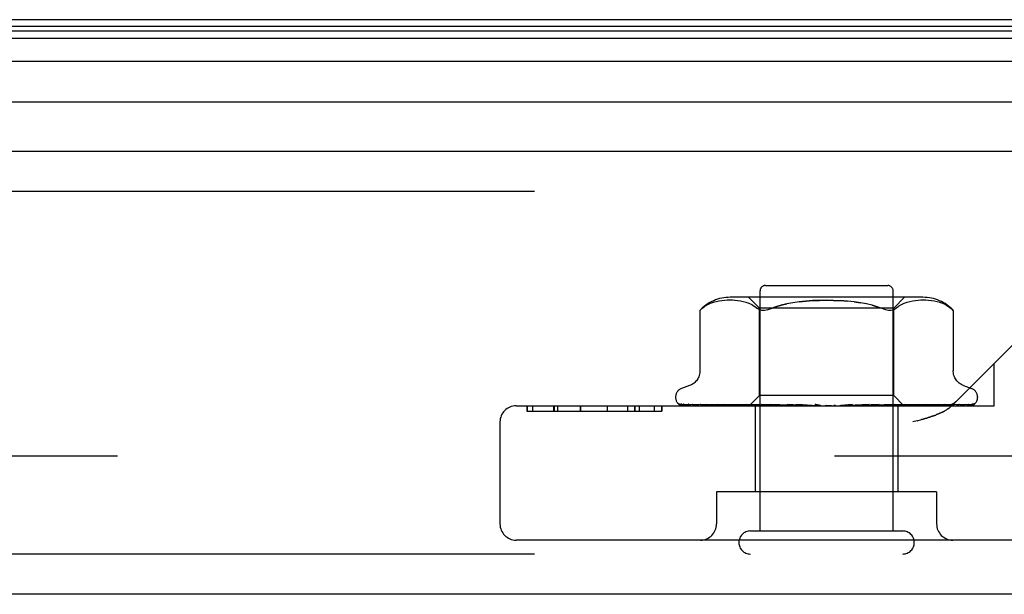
# Model space of a CAD drawing. Header units: inches. Extents: x 0 to 243, y 0 to 157.
# Tile 237 of 256: x 100.02 to 101.85, y 129.18 to 130.25. Entities that reach past the tile are written whole.
import ezdxf

# ---------------------------------------------------------------- set-up
doc = ezdxf.new("R2010")
doc.units = ezdxf.units.IN
doc.header["$LTSCALE"] = 13.357143
doc.header["$MEASUREMENT"] = 0
doc.linetypes.add('HIDDEN', pattern=[0.2, 0.1, -0.1])
doc.layers.get('0').update_dxf_attribs({"linetype": 'CONTINUOUS'})
doc.layers.add('DEFAULT_2', color=8, linetype='HIDDEN')
doc.layers.add('RIGHTHAND_DOOR_ASSEMBLY', color=7, linetype='CONTINUOUS')

msp = doc.modelspace()

# ---------------------------------------------------------------- linework, layer by layer
at = {"color": 7, "linetype": 'Continuous'}
msp.add_line((102.6885, 130.2483), (46.1885, 130.2483), dxfattribs=at)
at = {"layer": 'DEFAULT_2', "color": 8, "linetype": 'HIDDEN'}
msp.add_line((102.8709, 129.4358), (75.9075, 129.4358), dxfattribs=at)
at = {"layer": 'RIGHTHAND_DOOR_ASSEMBLY', "color": 7, "linetype": 'Continuous'}
for p, q in [((75.0706, 130.2277), (103.6824, 130.2277)), ((75.0729, 130.2364), (103.68, 130.2364)), ((75.0638, 130.214), (103.6892, 130.214)), ((103.6981, 130.1706), (75.0548, 130.1706)), ((75.0832, 130.0954), (103.6697, 130.0954))]:
    msp.add_line(p, q, dxfattribs=at)
at = {"layer": 'RIGHTHAND_DOOR_ASSEMBLY', "color": 3, "linetype": 'Continuous'}
for p, q in [((75.1052, 130.0033), (103.6477, 130.0033)), ((103.6477, 129.1783), (75.1052, 129.1783))]:
    msp.add_line(p, q, dxfattribs=at)
at = {"layer": 'RIGHTHAND_DOOR_ASSEMBLY', "color": 8, "linetype": 'HIDDEN'}
for p, q in [((103.6477, 129.9283), (75.1052, 129.9283)), ((101.4067, 129.7533), (101.6347, 129.7533)), ((101.3967, 129.2963), (101.3967, 129.7433)), ((101.6447, 129.2963), (101.6447, 129.7433)), ((101.2886, 129.7104), (101.2935, 129.7141)), ((101.304, 129.7196), (101.2987, 129.7171)), ((101.3095, 129.7216), (101.304, 129.7196)), ((101.3149, 129.7231), (101.3094, 129.7216)), ((101.3203, 129.7242), (101.3148, 129.7231)), ((101.3256, 129.725), (101.3202, 129.7242)), ((101.3307, 129.7255), (101.3255, 129.725)), ((101.3356, 129.7258), (101.3306, 129.7255)), ((101.3405, 129.7258), (101.3355, 129.7258)), ((101.3453, 129.7258), (101.3404, 129.7258)), ((101.7003, 129.7314), (101.3411, 129.7314)), ((101.3501, 129.7255), (101.3452, 129.7258)), ((101.3551, 129.725), (101.35, 129.7255)), ((101.3602, 129.7242), (101.355, 129.725)), ((101.3656, 129.7231), (101.3602, 129.7242)), ((101.3711, 129.7216), (101.3656, 129.7231)), ((101.3767, 129.7196), (101.3711, 129.7216)), ((101.3955, 129.7114), (101.3755, 129.7314)), ((101.3821, 129.7171), (101.3766, 129.7196)), ((101.5719, 129.7231), (101.5837, 129.7214)), ((101.6055, 129.7167), (101.6152, 129.7138)), ((101.646, 129.7114), (101.666, 129.7314)), ((101.6494, 129.7104), (101.6543, 129.714)), ((101.6594, 129.7171), (101.6543, 129.714)), ((101.6648, 129.7196), (101.6594, 129.7171)), ((101.6703, 129.7216), (101.6648, 129.7196)), ((101.6759, 129.7231), (101.6703, 129.7216)), ((101.6813, 129.7242), (101.6758, 129.7231)), ((101.6864, 129.725), (101.6812, 129.7242)), ((101.6914, 129.7255), (101.6864, 129.725)), ((101.6962, 129.7258), (101.6913, 129.7255)), ((101.701, 129.7258), (101.6962, 129.7258)), ((101.7059, 129.7258), (101.7009, 129.7258)), ((101.7109, 129.7255), (101.7058, 129.7258)), ((101.716, 129.725), (101.7108, 129.7255)), ((101.7213, 129.7242), (101.7159, 129.725)), ((101.7266, 129.7231), (101.7211, 129.7242)), ((101.7321, 129.7216), (101.7265, 129.7231)), ((101.7375, 129.7196), (101.732, 129.7216)), ((101.7428, 129.7171), (101.7374, 129.7196)), ((101.2847, 129.707), (101.2853, 129.7075)), ((101.2847, 129.707), (101.2847, 129.5945)), ((101.2857, 129.7079), (101.285, 129.7073)), ((101.287, 129.709), (101.2886, 129.7104)), ((101.646, 129.7114), (101.3955, 129.7114)), ((101.3955, 129.5483), (101.3955, 129.7114)), ((101.646, 129.5483), (101.646, 129.7114)), ((101.9329, 129.7086), (101.7545, 129.5301)), ((101.7567, 129.7071), (101.7568, 129.707)), ((101.7568, 129.707), (101.7568, 129.5945)), ((101.8332, 129.5293), (101.8332, 129.6088)), ((101.2655, 129.567), (101.2504, 129.5615)), ((101.776, 129.567), (101.791, 129.5615)), ((101.3765, 129.5293), (101.3955, 129.5483)), ((101.646, 129.5483), (101.3955, 129.5483)), ((101.6648, 129.5295), (101.646, 129.5483)), ((101.2395, 129.5458), (101.2395, 129.545)), ((101.2437, 129.5342), (101.2438, 129.5341)), ((101.3774, 129.5301), (101.2483, 129.532)), ((101.3788, 129.5301), (101.2514, 129.532)), ((101.3812, 129.5301), (101.2551, 129.532)), ((101.2631, 129.5321), (101.263, 129.5322)), ((101.3853, 129.5301), (101.2642, 129.532)), ((101.2715, 129.532), (101.2709, 129.532)), ((101.3901, 129.5301), (101.2715, 129.532)), ((101.2863, 129.532), (101.2859, 129.532)), ((101.3966, 129.5301), (101.2863, 129.532)), ((101.2969, 129.532), (101.2967, 129.532)), ((101.2968, 129.532), (101.3025, 129.5312)), ((101.4037, 129.5301), (101.2969, 129.532)), ((101.2969, 129.532), (101.2969, 129.532)), ((101.3025, 129.5312), (101.3093, 129.5304)), ((101.4125, 129.5301), (101.3169, 129.532)), ((101.4216, 129.5301), (101.3304, 129.532)), ((101.3304, 129.532), (101.3305, 129.532)), ((101.3414, 129.5308), (101.3493, 129.53)), ((101.3493, 129.53), (101.3554, 129.5293)), ((101.4323, 129.5301), (101.3548, 129.532)), ((101.443, 129.5301), (101.3708, 129.532)), ((101.3708, 129.532), (101.3711, 129.532)), ((101.3711, 129.532), (101.3877, 129.5304)), ((101.3765, 129.5293), (101.3774, 129.5301)), ((101.3788, 129.5301), (101.3787, 129.5301)), ((101.3812, 129.5301), (101.3813, 129.5301)), ((101.3817, 129.5293), (101.385, 129.5301)), ((101.3853, 129.5301), (101.385, 129.5301)), ((101.3877, 129.5304), (101.3986, 129.5293)), ((101.3901, 129.5301), (101.3903, 129.5301)), ((101.3936, 129.5293), (101.3903, 129.5301)), ((101.3915, 129.5293), (101.3963, 129.5301)), ((101.3966, 129.5301), (101.3963, 129.5301)), ((101.4554, 129.5301), (101.3988, 129.532)), ((101.4037, 129.5301), (101.404, 129.5301)), ((101.4088, 129.5293), (101.404, 129.5301)), ((101.4059, 129.5293), (101.4121, 129.5301)), ((101.4125, 129.5301), (101.4121, 129.5301)), ((101.4673, 129.5301), (101.4167, 129.532)), ((101.4167, 129.532), (101.417, 129.532)), ((101.417, 129.532), (101.4462, 129.5293)), ((101.4216, 129.5301), (101.4219, 129.5301)), ((101.428, 129.5293), (101.4219, 129.5301)), ((101.4245, 129.5293), (101.4318, 129.5301)), ((101.4323, 129.5301), (101.4318, 129.5301)), ((101.443, 129.5301), (101.4434, 129.5301)), ((101.4506, 129.5293), (101.4434, 129.5301)), ((101.4466, 129.5293), (101.4547, 129.5301)), ((101.4809, 129.5301), (101.4473, 129.532)), ((101.4554, 129.5301), (101.4547, 129.5301)), ((101.4937, 129.5301), (101.4665, 129.532)), ((101.4665, 129.532), (101.4666, 129.532)), ((101.4666, 129.532), (101.4965, 129.5293)), ((101.4673, 129.5301), (101.4676, 129.5301)), ((101.4757, 129.5293), (101.4676, 129.5301)), ((101.4714, 129.5293), (101.48, 129.5301)), ((101.4809, 129.5301), (101.48, 129.5301)), ((101.4937, 129.5301), (101.4938, 129.5301)), ((101.5025, 129.5293), (101.4938, 129.5301)), ((101.4979, 129.5293), (101.5068, 129.5301)), ((101.5299, 129.5293), (101.521, 129.5301)), ((101.5253, 129.5293), (101.5341, 129.5301)), ((101.5687, 129.532), (101.5471, 129.5301)), ((101.5471, 129.5301), (101.5481, 129.5301)), ((101.557, 129.5293), (101.5481, 129.5301)), ((101.5525, 129.5293), (101.5609, 129.5301)), ((101.5611, 129.5301), (101.5609, 129.5301)), ((101.6003, 129.532), (101.5611, 129.5301)), ((101.6, 129.532), (101.5703, 129.5293)), ((101.6189, 129.532), (101.5736, 129.5301)), ((101.5736, 129.5301), (101.5743, 129.5301)), ((101.5827, 129.5293), (101.5743, 129.5301)), ((101.5786, 129.5293), (101.5862, 129.5301)), ((101.5866, 129.5301), (101.5862, 129.5301)), ((101.6483, 129.532), (101.5866, 129.5301)), ((101.6653, 129.532), (101.5979, 129.5301)), ((101.5979, 129.5301), (101.5985, 129.5301)), ((101.6063, 129.5293), (101.5985, 129.5301)), ((101.6, 129.532), (101.6003, 129.532)), ((101.6025, 129.5293), (101.6092, 129.5301)), ((101.6095, 129.5301), (101.6092, 129.5301)), ((101.6916, 129.532), (101.6095, 129.5301)), ((101.6195, 129.5293), (101.648, 129.532)), ((101.7065, 129.532), (101.6195, 129.5301)), ((101.6195, 129.5301), (101.6199, 129.5301)), ((101.6267, 129.5293), (101.6199, 129.5301)), ((101.6235, 129.5293), (101.629, 129.5301)), ((101.6293, 129.5301), (101.629, 129.5301)), ((101.7287, 129.532), (101.6293, 129.5301)), ((101.7409, 129.532), (101.6374, 129.5301)), ((101.6374, 129.5301), (101.6378, 129.5301)), ((101.6433, 129.5293), (101.6378, 129.5301)), ((101.6408, 129.5293), (101.6449, 129.5301)), ((101.645, 129.5301), (101.6449, 129.5301)), ((101.6451, 129.5301), (101.645, 129.5301)), ((101.7583, 129.532), (101.6451, 129.5301)), ((101.648, 129.532), (101.6483, 129.532)), ((101.7673, 129.532), (101.6511, 129.5301)), ((101.6511, 129.5301), (101.6514, 129.5301)), ((101.6555, 129.5293), (101.6514, 129.5301)), ((101.6538, 129.5293), (101.6562, 129.5301)), ((101.6564, 129.5301), (101.6562, 129.5301)), ((101.7793, 129.532), (101.6564, 129.5301)), ((101.7849, 129.532), (101.6601, 129.5301)), ((101.6601, 129.5301), (101.6602, 129.5301)), ((101.6628, 129.5293), (101.6602, 129.5301)), ((101.6628, 129.5301), (101.6627, 129.5301)), ((101.791, 129.532), (101.6628, 129.5301)), ((101.7928, 129.532), (101.664, 129.5301)), ((101.664, 129.5301), (101.6641, 129.5301)), ((101.6648, 129.5295), (101.6641, 129.5301)), ((101.6798, 129.5308), (101.6914, 129.532)), ((101.6914, 129.532), (101.6916, 129.532)), ((101.7055, 129.5293), (101.7113, 129.53)), ((101.7113, 129.53), (101.7187, 129.5308)), ((101.7288, 129.532), (101.7287, 129.532)), ((101.741, 129.532), (101.7409, 129.532)), ((101.7587, 129.532), (101.7583, 129.532)), ((101.7802, 129.5321), (101.7793, 129.532)), ((101.7962, 129.5331), (101.7963, 129.5331)), ((101.802, 129.5458), (101.802, 129.545)), ((100.9422, 129.5293), (101.8332, 129.5293)), ((100.9621, 129.5293), (100.9621, 129.5193)), ((100.9621, 129.5193), (101.2138, 129.5193)), ((100.9629, 129.5293), (100.9629, 129.5193)), ((100.973, 129.5293), (100.973, 129.5193)), ((101.0117, 129.5293), (101.0117, 129.5193)), ((101.013, 129.5293), (101.013, 129.5193)), ((101.0191, 129.5293), (101.0191, 129.5193)), ((101.0617, 129.5293), (101.0617, 129.5193)), ((101.0621, 129.5293), (101.0621, 129.5193)), ((101.1118, 129.5293), (101.1118, 129.5193)), ((101.1119, 129.5293), (101.1119, 129.5193)), ((101.1495, 129.5293), (101.1495, 129.5193)), ((101.1632, 129.5193), (101.1632, 129.5293)), ((101.1636, 129.5293), (101.1636, 129.5193)), ((101.1716, 129.5293), (101.1716, 129.5193)), ((101.1993, 129.5293), (101.1993, 129.5193)), ((101.2137, 129.5293), (101.2137, 129.5193)), ((101.2138, 129.5193), (101.2138, 129.5293)), ((101.3877, 129.5293), (101.3877, 129.3693)), ((101.6537, 129.5293), (101.6537, 129.3693)), ((101.665, 129.5293), (101.6648, 129.5295)), ((100.9122, 129.4993), (100.9122, 129.3093)), ((101.6897, 129.5016), (101.6813, 129.4993)), ((101.6897, 129.5016), (101.6973, 129.5037)), ((101.7257, 129.3693), (101.3157, 129.3693)), ((101.3157, 129.3693), (101.3157, 129.3093)), ((101.7257, 129.3693), (101.7257, 129.3093)), ((101.3787, 129.2963), (101.6627, 129.2963)), ((102.0992, 129.2793), (100.9422, 129.2793)), ((103.6477, 129.2533), (75.1052, 129.2533))]:
    msp.add_line(p, q, dxfattribs=at)
for points in [[(101.2987, 129.7172), (101.2935, 129.7141), (101.2886, 129.7104)], [(101.382, 129.7171), (101.3871, 129.714), (101.392, 129.7104)], [(101.5339, 129.7257), (101.5207, 129.7259), (101.5076, 129.7257), (101.4946, 129.7252), (101.4819, 129.7243), (101.4695, 129.7231), (101.4577, 129.7214), (101.4465, 129.7193), (101.4359, 129.7167), (101.4262, 129.7138), (101.4173, 129.7104)], [(101.4173, 129.7104), (101.4262, 129.7138), (101.4359, 129.7167), (101.4465, 129.7193)], [(101.4696, 129.7231), (101.4819, 129.7243), (101.4946, 129.7252), (101.5076, 129.7257), (101.5207, 129.7259), (101.5339, 129.7257), (101.5469, 129.7252), (101.5596, 129.7243)], [(101.6242, 129.7104), (101.6152, 129.7138), (101.6055, 129.7167), (101.595, 129.7193), (101.5837, 129.7214), (101.5719, 129.7231), (101.5596, 129.7243), (101.5469, 129.7252)], [(101.7428, 129.7172), (101.7479, 129.7141), (101.7529, 129.7104)], [(101.2848, 129.7071), (101.2847, 129.707), (101.2847, 129.707)], [(101.2857, 129.7079), (101.2863, 129.7085), (101.287, 129.709)], [(101.2873, 129.7093), (101.2867, 129.7088), (101.2861, 129.7083)], [(101.4109, 129.7082), (101.408, 129.7075), (101.4053, 129.7071), (101.4027, 129.707), (101.4003, 129.7071), (101.398, 129.7075), (101.3959, 129.7082), (101.3938, 129.7092), (101.392, 129.7104)], [(101.4109, 129.7082), (101.414, 129.7092), (101.4173, 129.7104)], [(101.6434, 129.7075), (101.6412, 129.7071), (101.6388, 129.707), (101.6362, 129.7071), (101.6335, 129.7075), (101.6306, 129.7082), (101.6275, 129.7092), (101.6242, 129.7104)], [(101.6434, 129.7075), (101.6456, 129.7082), (101.6476, 129.7092), (101.6494, 129.7104)], [(101.7529, 129.7104), (101.7541, 129.7094), (101.7551, 129.7085), (101.7558, 129.7078), (101.7564, 129.7074)], [(101.7567, 129.7071), (101.7564, 129.7074), (101.7558, 129.7078), (101.7551, 129.7085), (101.7541, 129.7094), (101.7529, 129.7104)], [(101.2847, 129.5944), (101.2847, 129.5932), (101.2844, 129.5906), (101.284, 129.5882), (101.2834, 129.5858), (101.2826, 129.5836), (101.2817, 129.5815), (101.2806, 129.5795), (101.2794, 129.5777), (101.2781, 129.576), (101.2767, 129.5744), (101.2753, 129.573), (101.2738, 129.5716), (101.2722, 129.5705), (101.2706, 129.5694), (101.2689, 129.5685), (101.2673, 129.5677), (101.2655, 129.567)], [(101.776, 129.567), (101.7742, 129.5677), (101.7725, 129.5685), (101.7709, 129.5694), (101.7693, 129.5705), (101.7677, 129.5716), (101.7662, 129.573), (101.7647, 129.5744), (101.7633, 129.576), (101.762, 129.5777), (101.7608, 129.5795), (101.7598, 129.5815), (101.7588, 129.5836), (101.7581, 129.5858), (101.7574, 129.5882), (101.757, 129.5906), (101.7568, 129.5932), (101.7568, 129.5944)], [(101.2505, 129.5293), (101.2492, 129.5299), (101.248, 129.5305), (101.247, 129.5311), (101.2461, 129.5317), (101.2454, 129.5323), (101.2448, 129.5329), (101.2443, 129.5334), (101.244, 129.5337), (101.2438, 129.534), (101.2437, 129.5341), (101.2437, 129.5342)], [(101.2483, 129.532), (101.2481, 129.532), (101.2475, 129.532), (101.2469, 129.5322), (101.2464, 129.5323), (101.2459, 129.5325), (101.2455, 129.5327), (101.2451, 129.5329), (101.2448, 129.5331), (101.2447, 129.5332)], [(101.2447, 129.5332), (101.2455, 129.5326), (101.2468, 129.5319), (101.248, 129.5313), (101.2493, 129.5307), (101.2507, 129.5302), (101.2522, 129.5298), (101.2539, 129.5293)], [(101.2514, 129.532), (101.251, 129.532), (101.2504, 129.5321), (101.2499, 129.5322), (101.2495, 129.5323), (101.2492, 129.5325), (101.249, 129.5325), (101.2489, 129.5326), (101.2489, 129.5326)], [(101.2489, 129.5326), (101.2489, 129.5326), (101.2491, 129.5325), (101.2493, 129.5323), (101.2496, 129.5321), (101.25, 129.5319), (101.2505, 129.5316), (101.2509, 129.5313), (101.2514, 129.531), (101.252, 129.5307), (101.2526, 129.5304), (101.2532, 129.5301), (101.2539, 129.5298), (101.2546, 129.5295), (101.255, 129.5293)], [(101.2551, 129.532), (101.2545, 129.532), (101.254, 129.5321), (101.2537, 129.5322)], [(101.2537, 129.5322), (101.255, 129.5318), (101.2568, 129.5314), (101.2587, 129.5309), (101.2607, 129.5305), (101.2627, 129.53), (101.2648, 129.5296), (101.2665, 129.5293)], [(101.263, 129.5322), (101.2632, 129.5321), (101.2634, 129.532), (101.2638, 129.5318)], [(101.2642, 129.532), (101.2639, 129.532), (101.2634, 129.5321), (101.2632, 129.5321), (101.2631, 129.5321)], [(101.2638, 129.5318), (101.2647, 129.5313), (101.2652, 129.531), (101.2658, 129.5307), (101.2664, 129.5304), (101.267, 129.5301), (101.2677, 129.5298), (101.2684, 129.5296), (101.269, 129.5293)], [(101.2709, 129.532), (101.2727, 129.5317), (101.2754, 129.5313), (101.278, 129.5308), (101.2807, 129.5304), (101.2835, 129.53), (101.2863, 129.5296), (101.2882, 129.5293)], [(101.2859, 129.532), (101.286, 129.532), (101.2861, 129.532), (101.2864, 129.5318), (101.2869, 129.5317), (101.2874, 129.5314)], [(101.2874, 129.5314), (101.2887, 129.5308), (101.2894, 129.5305), (101.2902, 129.5301), (101.2911, 129.5297), (101.292, 129.5294), (101.2921, 129.5293)], [(101.3093, 129.5304), (101.3127, 129.53), (101.3181, 129.5293)], [(101.3169, 129.532), (101.3169, 129.532), (101.317, 129.5319), (101.3174, 129.5319), (101.3178, 129.5317), (101.3183, 129.5315), (101.319, 129.5312), (101.3196, 129.5309), (101.3211, 129.5303)], [(101.3211, 129.5303), (101.3219, 129.5299), (101.3228, 129.5296), (101.3234, 129.5293)], [(101.3305, 129.532), (101.3334, 129.5317), (101.3414, 129.5308)], [(101.3548, 129.532), (101.355, 129.532), (101.3554, 129.5319), (101.3558, 129.5318), (101.3564, 129.5316), (101.357, 129.5314), (101.3576, 129.5311), (101.3583, 129.5308), (101.359, 129.5305), (101.3598, 129.5302), (101.3605, 129.5298), (101.3613, 129.5295), (101.3617, 129.5293)], [(101.3769, 129.5293), (101.3773, 129.5295), (101.3777, 129.5297), (101.3782, 129.5299), (101.3787, 129.5301)], [(101.3774, 129.5293), (101.3773, 129.5295), (101.3773, 129.5297), (101.3774, 129.5299), (101.3774, 129.5301)], [(101.3785, 129.5293), (101.3786, 129.5296), (101.3788, 129.5298), (101.3788, 129.53), (101.3788, 129.5301), (101.3788, 129.5301), (101.3788, 129.5301)], [(101.3798, 129.5293), (101.3802, 129.5296), (101.3805, 129.5298), (101.3808, 129.53), (101.381, 129.5301), (101.3812, 129.5301), (101.3812, 129.5301)], [(101.383, 129.5293), (101.3825, 129.5295), (101.3821, 129.5297), (101.3817, 129.5299), (101.3813, 129.5301)], [(101.3855, 129.5293), (101.3856, 129.5296), (101.3856, 129.5298), (101.3855, 129.53), (101.3854, 129.5301), (101.3853, 129.5301)], [(101.3882, 129.5293), (101.3886, 129.5296), (101.3891, 129.5298), (101.3895, 129.53), (101.3898, 129.5301), (101.3901, 129.5301), (101.3901, 129.5301)], [(101.3975, 129.5293), (101.3974, 129.5296), (101.3973, 129.5298), (101.3972, 129.53), (101.3969, 129.5301), (101.3966, 129.5301)], [(101.3988, 129.532), (101.3989, 129.532), (101.3994, 129.5319), (101.3999, 129.5318), (101.4006, 129.5316), (101.4013, 129.5314), (101.402, 129.5311), (101.4027, 129.5308), (101.4034, 129.5304), (101.4041, 129.53), (101.4049, 129.5297), (101.4057, 129.5293)], [(101.4013, 129.5293), (101.4019, 129.5296), (101.4024, 129.5298), (101.4028, 129.53), (101.4033, 129.5301), (101.4037, 129.5301), (101.4037, 129.5301)], [(101.4139, 129.5293), (101.4137, 129.5296), (101.4135, 129.5298), (101.4132, 129.53), (101.4129, 129.5301), (101.4125, 129.5301)], [(101.4188, 129.5293), (101.4194, 129.5296), (101.4199, 129.5298), (101.4205, 129.53), (101.421, 129.5301), (101.4215, 129.5301), (101.4216, 129.5301)], [(101.4342, 129.5293), (101.4339, 129.5296), (101.4336, 129.5298), (101.4332, 129.53), (101.4328, 129.5301), (101.4323, 129.5301)], [(101.44, 129.5293), (101.4406, 129.5296), (101.4412, 129.5298), (101.4418, 129.53), (101.4423, 129.5301), (101.4429, 129.5301), (101.443, 129.5301)], [(101.4473, 129.532), (101.4478, 129.5319), (101.4485, 129.5318), (101.4492, 129.5316), (101.4498, 129.5313), (101.4505, 129.531), (101.4511, 129.5307), (101.4517, 129.5304), (101.4528, 129.5298)], [(101.4576, 129.5293), (101.4572, 129.5296), (101.4568, 129.5298), (101.4563, 129.53), (101.4558, 129.5301), (101.4554, 129.5301)], [(101.4635, 129.5301), (101.4633, 129.5301), (101.4631, 129.5302), (101.4631, 129.5303), (101.463, 129.5305), (101.4631, 129.5307), (101.4632, 129.5309), (101.4634, 129.5311), (101.4636, 129.5313), (101.464, 129.5315), (101.4644, 129.5317), (101.4649, 129.5319), (101.4654, 129.532), (101.466, 129.532), (101.4665, 129.532)], [(101.464, 129.5293), (101.4646, 129.5296), (101.4653, 129.5298), (101.4659, 129.53), (101.4665, 129.5301), (101.4671, 129.5301), (101.4673, 129.5301)], [(101.4833, 129.5293), (101.4828, 129.5296), (101.4823, 129.5298), (101.4818, 129.53), (101.4812, 129.5301), (101.4809, 129.5301)], [(101.4902, 129.5293), (101.4908, 129.5296), (101.4914, 129.5298), (101.492, 129.53), (101.4926, 129.5301), (101.4932, 129.5301), (101.4937, 129.5301)], [(101.4991, 129.5319), (101.4996, 129.5318), (101.5002, 129.5316), (101.5007, 129.5314), (101.5012, 129.5311), (101.5016, 129.5309), (101.502, 129.5306), (101.5023, 129.5304), (101.5025, 129.5302)], [(101.5085, 129.53), (101.5071, 129.5303), (101.5055, 129.5306), (101.504, 129.5309), (101.5024, 129.5312), (101.5008, 129.5315), (101.4993, 129.5318)], [(101.5025, 129.5302), (101.503, 129.5299), (101.5032, 129.5297), (101.5035, 129.5295), (101.5038, 129.5293)], [(101.5085, 129.53), (101.508, 129.5301), (101.5074, 129.5301), (101.5068, 129.5301)], [(101.5103, 129.5293), (101.5098, 129.5296), (101.5092, 129.5298), (101.5087, 129.53), (101.5085, 129.53)], [(101.5174, 129.5293), (101.518, 129.5296), (101.5185, 129.5298), (101.5191, 129.53), (101.5198, 129.5301), (101.5204, 129.5301), (101.521, 129.5301)], [(101.5378, 129.5293), (101.5372, 129.5296), (101.5366, 129.5298), (101.5359, 129.53), (101.5353, 129.5301), (101.5347, 129.5301), (101.5341, 129.5301)], [(101.5447, 129.5293), (101.5452, 129.5296), (101.5458, 129.5298), (101.5463, 129.53), (101.5469, 129.5301), (101.5471, 129.5301)], [(101.5646, 129.5293), (101.5639, 129.5296), (101.5633, 129.5298), (101.5627, 129.53), (101.5621, 129.5301), (101.5615, 129.5301), (101.5611, 129.5301)], [(101.5629, 129.5293), (101.5632, 129.5295), (101.5636, 129.5298), (101.5645, 129.5303)], [(101.5645, 129.5303), (101.565, 129.5306), (101.5655, 129.5309), (101.5661, 129.5312), (101.5667, 129.5315), (101.5673, 129.5317), (101.568, 129.5319), (101.5687, 129.532)], [(101.5712, 129.5293), (101.5717, 129.5296), (101.5721, 129.5298), (101.5726, 129.53), (101.5732, 129.5301), (101.5736, 129.5301)], [(101.5898, 129.5293), (101.5892, 129.5296), (101.5885, 129.5298), (101.5879, 129.53), (101.5873, 129.5301), (101.5868, 129.5301), (101.5866, 129.5301)], [(101.5959, 129.5293), (101.5962, 129.5296), (101.5966, 129.5298), (101.597, 129.53), (101.5975, 129.5301), (101.5979, 129.5301)], [(101.6125, 129.5293), (101.6119, 129.5296), (101.6113, 129.5298), (101.6107, 129.53), (101.6102, 129.5301), (101.6097, 129.5301), (101.6095, 129.5301)], [(101.6122, 129.5293), (101.6123, 129.5294), (101.6129, 129.5297), (101.6135, 129.53), (101.6142, 129.5303), (101.6148, 129.5307), (101.6155, 129.531), (101.6162, 129.5313), (101.6169, 129.5316), (101.6176, 129.5318), (101.6182, 129.5319), (101.6188, 129.532), (101.6189, 129.532)], [(101.6178, 129.5293), (101.6181, 129.5296), (101.6183, 129.5298), (101.6187, 129.53), (101.6191, 129.5301), (101.6195, 129.5301)], [(101.6319, 129.5293), (101.6313, 129.5296), (101.6308, 129.5298), (101.6303, 129.53), (101.6298, 129.5301), (101.6294, 129.5301), (101.6293, 129.5301)], [(101.6363, 129.5293), (101.6364, 129.5296), (101.6365, 129.5298), (101.6368, 129.53), (101.6371, 129.5301), (101.6374, 129.5301)], [(101.6473, 129.5293), (101.6468, 129.5296), (101.6464, 129.5298), (101.646, 129.53), (101.6456, 129.5301), (101.6453, 129.5301), (101.6451, 129.5301)], [(101.6505, 129.5293), (101.6505, 129.5296), (101.6506, 129.5298), (101.6507, 129.53), (101.6509, 129.5301), (101.6511, 129.5301)], [(101.6581, 129.5293), (101.6577, 129.5296), (101.6573, 129.5298), (101.6569, 129.53), (101.6566, 129.5301), (101.6564, 129.5301), (101.6564, 129.5301)], [(101.6584, 129.5293), (101.6585, 129.5294), (101.6594, 129.5298), (101.6602, 129.5301), (101.6609, 129.5305), (101.6617, 129.5309), (101.6625, 129.5312), (101.6632, 129.5315), (101.6639, 129.5317), (101.6645, 129.5319), (101.665, 129.532), (101.6653, 129.532)], [(101.6601, 129.5293), (101.66, 129.5296), (101.6599, 129.5298), (101.6599, 129.53), (101.66, 129.5301), (101.6601, 129.5301)], [(101.6619, 129.5293), (101.6622, 129.5295), (101.6624, 129.5297), (101.6626, 129.5299), (101.6627, 129.5301)], [(101.6639, 129.5293), (101.6636, 129.5296), (101.6633, 129.5298), (101.6631, 129.53), (101.6629, 129.5301), (101.6628, 129.5301), (101.6628, 129.5301)], [(101.6646, 129.5293), (101.6644, 129.5296), (101.6642, 129.5298), (101.6641, 129.53), (101.664, 129.5301), (101.664, 129.5301), (101.664, 129.5301)], [(101.6651, 129.5293), (101.6675, 129.5296), (101.6798, 129.5308)], [(101.6997, 129.5293), (101.7002, 129.5295), (101.701, 129.5299), (101.7018, 129.5302), (101.7032, 129.5309)], [(101.7032, 129.5309), (101.7039, 129.5312), (101.7046, 129.5314), (101.7051, 129.5317), (101.7057, 129.5318), (101.706, 129.5319), (101.7063, 129.532), (101.7065, 129.532)], [(101.7187, 129.5308), (101.7224, 129.5312), (101.7287, 129.532)], [(101.7347, 129.5293), (101.7349, 129.5294), (101.7358, 129.5298), (101.7366, 129.5301), (101.7374, 129.5305), (101.7388, 129.5311)], [(101.7388, 129.5311), (101.7394, 129.5314), (101.7399, 129.5316), (101.7404, 129.5318), (101.7407, 129.5319), (101.7409, 129.532), (101.741, 129.532)], [(101.7393, 129.5293), (101.7413, 129.5296), (101.7444, 129.53), (101.7474, 129.5304), (101.7505, 129.5308), (101.7535, 129.5312), (101.7565, 129.5317), (101.7587, 129.532)], [(101.743, 129.5212), (101.7439, 129.5218), (101.7448, 129.5223), (101.7456, 129.5229), (101.7464, 129.5235), (101.7473, 129.524), (101.748, 129.5246), (101.7488, 129.5252), (101.7496, 129.5258), (101.7503, 129.5263), (101.751, 129.5269), (101.7517, 129.5276), (101.7524, 129.5282), (101.7531, 129.5288), (101.7538, 129.5294), (101.7545, 129.5301)], [(101.7619, 129.5293), (101.7623, 129.5295), (101.7631, 129.5298), (101.7639, 129.5301), (101.7646, 129.5304), (101.7653, 129.5308), (101.7659, 129.5311)], [(101.7652, 129.5293), (101.767, 129.5296), (101.7695, 129.53), (101.7719, 129.5304), (101.7742, 129.5308), (101.7765, 129.5313), (101.7787, 129.5318), (101.7802, 129.5321)], [(101.7659, 129.5311), (101.767, 129.5316), (101.7675, 129.5318), (101.7678, 129.532), (101.7679, 129.532)], [(101.7679, 129.532), (101.768, 129.5321), (101.768, 129.5321), (101.7679, 129.532), (101.7677, 129.532), (101.7673, 129.532)], [(101.7806, 129.5293), (101.7812, 129.5296), (101.7818, 129.5298), (101.7824, 129.5301), (101.783, 129.5304), (101.7836, 129.5306), (101.7841, 129.5309), (101.7846, 129.5312), (101.785, 129.5314), (101.7855, 129.5317)], [(101.7824, 129.5293), (101.7827, 129.5294), (101.7845, 129.5298), (101.7862, 129.5302), (101.7878, 129.5306), (101.7893, 129.5311), (101.7908, 129.5315), (101.7922, 129.532), (101.7931, 129.5324)], [(101.7865, 129.5323), (101.7865, 129.5323), (101.7866, 129.5323), (101.7865, 129.5323), (101.7864, 129.5322), (101.7861, 129.5321), (101.7856, 129.532), (101.7851, 129.532), (101.7849, 129.532)], [(101.7855, 129.5317), (101.7862, 129.5321), (101.7864, 129.5322), (101.7865, 129.5323)], [(101.7899, 129.5293), (101.79, 129.5294), (101.7907, 129.5296), (101.7914, 129.5299), (101.792, 129.5302), (101.7926, 129.5305), (101.7931, 129.5308), (101.7936, 129.5312), (101.7941, 129.5315), (101.7946, 129.5318), (101.795, 129.5321), (101.7953, 129.5323), (101.7956, 129.5326), (101.7959, 129.5328), (101.7962, 129.5331)], [(101.7904, 129.5293), (101.7907, 129.5294), (101.792, 129.5299), (101.7933, 129.5305), (101.7944, 129.5311), (101.7957, 129.5319)], [(101.7931, 129.5324), (101.7927, 129.5323), (101.7922, 129.5321), (101.7916, 129.532), (101.791, 129.532)], [(101.7963, 129.5331), (101.7963, 129.5331), (101.7962, 129.5331), (101.7961, 129.533), (101.7959, 129.5328), (101.7956, 129.5327), (101.7952, 129.5325), (101.7949, 129.5324), (101.7945, 129.5322), (101.794, 129.5321), (101.7936, 129.532), (101.7931, 129.532), (101.7928, 129.532)], [(101.4528, 129.5298), (101.4534, 129.5295), (101.4536, 129.5293)], [(101.6973, 129.5037), (101.7008, 129.5047), (101.7041, 129.5056), (101.7072, 129.5066), (101.7101, 129.5075), (101.7129, 129.5083), (101.7154, 129.5092), (101.7178, 129.51), (101.72, 129.5107), (101.7221, 129.5115), (101.724, 129.5122), (101.7258, 129.5129), (101.7275, 129.5136), (101.7291, 129.5142), (101.7306, 129.5149), (101.732, 129.5155), (101.7333, 129.5161), (101.7346, 129.5167), (101.7358, 129.5173), (101.7369, 129.5178), (101.738, 129.5184), (101.7391, 129.519), (101.7401, 129.5195)], [(101.7333, 129.5161), (101.732, 129.5155), (101.7306, 129.5149), (101.7291, 129.5142), (101.7275, 129.5136), (101.7258, 129.5129), (101.724, 129.5122), (101.7221, 129.5115), (101.72, 129.5107), (101.7178, 129.51), (101.7154, 129.5092), (101.7129, 129.5083), (101.7101, 129.5075), (101.7072, 129.5066), (101.7041, 129.5056), (101.7008, 129.5047), (101.6973, 129.5037)], [(101.743, 129.5212), (101.7421, 129.5207), (101.7411, 129.5201), (101.7401, 129.5195), (101.7391, 129.519), (101.738, 129.5184), (101.7369, 129.5178), (101.7358, 129.5173), (101.7346, 129.5167)], [(101.7524, 129.5282), (101.7517, 129.5276), (101.751, 129.5269), (101.7503, 129.5263), (101.7496, 129.5258), (101.7488, 129.5252), (101.748, 129.5246), (101.7473, 129.524), (101.7464, 129.5235), (101.7456, 129.5229), (101.7448, 129.5223)]]:
    msp.add_lwpolyline(points, dxfattribs=at)
for centre, radius, start, end in [((101.4067, 129.7433), 0.01, 90, 180), ((101.6347, 129.7433), 0.01, 0, 90), ((101.3411, 129.6538), 0.0776, 90, 136.6992), ((101.7003, 129.6538), 0.0776, 43.3008, 90), ((101.2561, 129.5458), 0.0167, 110, 180), ((101.7853, 129.5458), 0.0167, 0, 70), ((101.2561, 129.545), 0.0167, 180, 250.0516), ((101.7413, 129.5593), 0.03, 270, 315), ((101.7853, 129.545), 0.0167, 308.6218, 360), ((100.9422, 129.4993), 0.03, 90, 180), ((100.9422, 129.3093), 0.03, 180, 270), ((101.2857, 129.3093), 0.03, 270, 360), ((101.3787, 129.2748), 0.0215, 90, 270), ((101.6627, 129.2748), 0.0215, 270, 90), ((101.7557, 129.3093), 0.03, 180, 270)]:
    msp.add_arc(centre, radius, start, end, dxfattribs=at)

doc.saveas('drawing.dxf')
